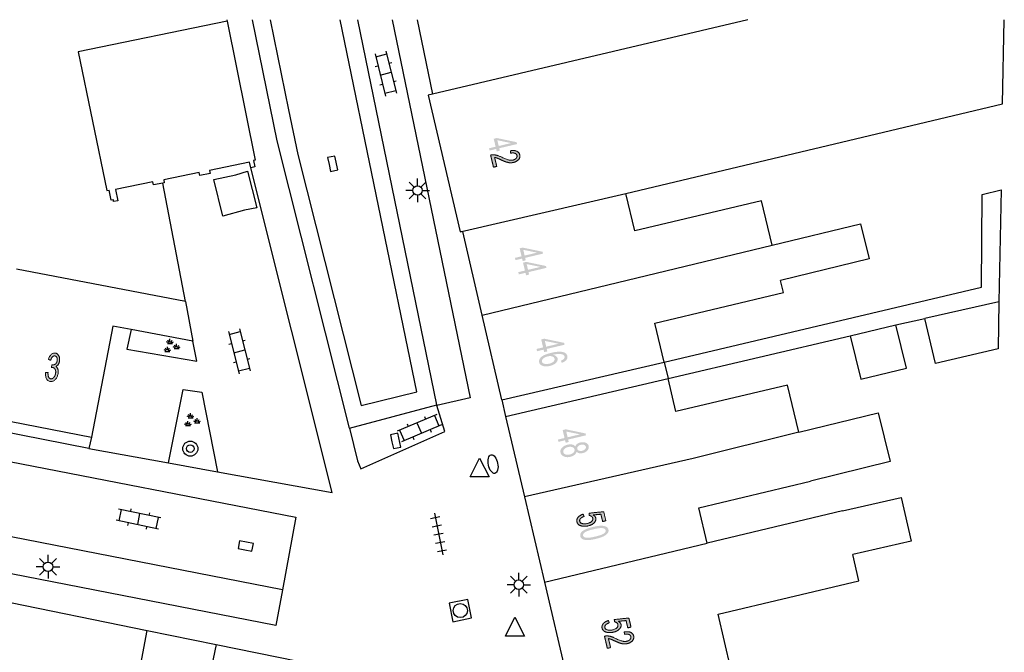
# Model space of a CAD drawing. Header units: metres. Extents: x 134521 to 134907, y 396000 to 396359.
# Tile 134 of 135: x 134812 to 134864, y 396326 to 396359. Entities that reach past the tile are written whole.
import ezdxf

# ---------------------------------------------------------------- set-up
doc = ezdxf.new("R2010")
doc.units = ezdxf.units.M
doc.header["$MEASUREMENT"] = 0

msp = doc.modelspace()

# ---------------------------------------------------------------- hatches: boundary and pattern name
at = {"linetype": 'Continuous', "lineweight": 0}
h = msp.add_hatch(color=251, dxfattribs=at)
h.paths.add_polyline_path([(134837.392, 396352.365), (134837.361, 396352.496), (134837.012, 396352.413), (134836.984, 396352.533), (134837.333, 396352.615), (134837.233, 396353.037), (134837.398, 396353.076), (134838.448, 396352.856), (134838.472, 396352.758), (134837.526, 396352.535), (134837.557, 396352.404)])
h.paths.add_polyline_path([(134837.498, 396352.654), (134837.426, 396352.959), (134838.157, 396352.81)], flags=16)
at = {"linetype": 'Continuous', "lineweight": 0, "extrusion": (0, 0, -1)}
h = msp.add_hatch(color=251, dxfattribs=at)
edge = h.paths.add_edge_path()
edge.add_line((-134837.393, 396351.573), (-134837.22, 396351.532))
edge.add_line((-134837.22, 396351.532), (-134837.068, 396352.175))
edge.add_spline(control_points=[(-134837.068, 396352.175), (-134837.133, 396352.192), (-134837.196, 396352.191), (-134837.301, 396352.189), (-134837.409, 396352.158), (-134837.517, 396352.126), (-134837.667, 396352.054), (-134837.899, 396351.942), (-134838.026, 396351.913), (-134838.154, 396351.884), (-134838.255, 396351.908), (-134838.362, 396351.934), (-134838.423, 396352.002), (-134838.484, 396352.07), (-134838.465, 396352.151), (-134838.444, 396352.237), (-134838.355, 396352.271), (-134838.265, 396352.304), (-134838.127, 396352.272)], knot_values=[0, 0, 0, 0.111111, 0.111111, 0.222222, 0.222222, 0.333333, 0.333333, 0.444444, 0.444444, 0.555556, 0.555556, 0.666667, 0.666667, 0.777778, 0.777778, 0.888889, 0.888889, 1, 1, 1], degree=2, periodic=0)
edge.add_line((-134838.127, 396352.272), (-134838.117, 396352.4))
edge.add_spline(control_points=[(-134838.117, 396352.4), (-134838.326, 396352.436), (-134838.453, 396352.379), (-134838.581, 396352.322), (-134838.613, 396352.183), (-134838.647, 396352.043), (-134838.549, 396351.934), (-134838.452, 396351.825), (-134838.28, 396351.784), (-134838.193, 396351.764), (-134838.102, 396351.767), (-134838.012, 396351.771), (-134837.905, 396351.805), (-134837.799, 396351.838), (-134837.605, 396351.928), (-134837.444, 396352.003), (-134837.389, 396352.022), (-134837.333, 396352.041), (-134837.28, 396352.05)], knot_values=[0, 0, 0, 0.111111, 0.111111, 0.222222, 0.222222, 0.333333, 0.333333, 0.444444, 0.444444, 0.555556, 0.555556, 0.666667, 0.666667, 0.777778, 0.777778, 0.888889, 0.888889, 1, 1, 1], degree=2, periodic=0)
edge.add_line((-134837.28, 396352.05), (-134837.393, 396351.573))
at = {"linetype": 'Continuous', "lineweight": 0}
h = msp.add_hatch(color=251, dxfattribs=at)
h.paths.add_polyline_path([(134838.767, 396346.559), (134838.736, 396346.69), (134838.387, 396346.607), (134838.359, 396346.727), (134838.708, 396346.81), (134838.608, 396347.232), (134838.772, 396347.271), (134839.823, 396347.052), (134839.846, 396346.954), (134838.901, 396346.729), (134838.932, 396346.598)])
h.paths.add_polyline_path([(134838.873, 396346.849), (134838.8, 396347.153), (134839.532, 396347.005)], flags=16)
h = msp.add_hatch(color=251, dxfattribs=at)
h.paths.add_polyline_path([(134838.947, 396345.803), (134838.916, 396345.935), (134838.566, 396345.852), (134838.538, 396345.971), (134838.887, 396346.054), (134838.787, 396346.476), (134838.952, 396346.515), (134840.003, 396346.296), (134840.026, 396346.198), (134839.08, 396345.974), (134839.111, 396345.842)])
h.paths.add_polyline_path([(134839.052, 396346.093), (134838.98, 396346.398), (134839.711, 396346.249)], flags=16)
h = msp.add_hatch(color=251, dxfattribs=at)
h.paths.add_polyline_path([(134839.909, 396341.733), (134839.878, 396341.864), (134839.529, 396341.782), (134839.5, 396341.901), (134839.85, 396341.983), (134839.75, 396342.406), (134839.915, 396342.444), (134840.965, 396342.224), (134840.989, 396342.126), (134840.043, 396341.903), (134840.074, 396341.772)])
h.paths.add_polyline_path([(134840.015, 396342.022), (134839.943, 396342.327), (134840.674, 396342.178)], flags=16)
at = {"linetype": 'Continuous', "lineweight": 0, "extrusion": (0, 0, -1)}
h = msp.add_hatch(color=251, dxfattribs=at)
edge = h.paths.add_edge_path()
edge.add_line((-134840.837, 396341.167), (-134840.794, 396341.282))
edge.add_spline(control_points=[(-134840.794, 396341.282), (-134840.897, 396341.323), (-134840.938, 396341.364), (-134841.004, 396341.431), (-134840.987, 396341.502), (-134840.973, 396341.559), (-134840.915, 396341.592), (-134840.84, 396341.633), (-134840.714, 396341.638), (-134840.588, 396341.642), (-134840.368, 396341.592), (-134840.477, 396341.572), (-134840.539, 396341.521), (-134840.602, 396341.47), (-134840.618, 396341.401), (-134840.646, 396341.282), (-134840.534, 396341.166), (-134840.422, 396341.051), (-134840.213, 396341.002), (-134840.076, 396340.969), (-134839.949, 396340.981), (-134839.821, 396340.993), (-134839.742, 396341.047), (-134839.663, 396341.101), (-134839.643, 396341.189), (-134839.607, 396341.339), (-134839.75, 396341.472), (-134839.892, 396341.605), (-134840.27, 396341.694), (-134840.693, 396341.794), (-134840.91, 396341.735), (-134841.099, 396341.684), (-134841.135, 396341.529), (-134841.162, 396341.415), (-134841.083, 396341.318), (-134841.004, 396341.222), (-134840.837, 396341.167)], knot_values=[0, 0, 0, 0.055556, 0.055556, 0.111111, 0.111111, 0.166667, 0.166667, 0.222222, 0.222222, 0.277778, 0.277778, 0.333333, 0.333333, 0.388889, 0.388889, 0.444444, 0.444444, 0.5, 0.5, 0.555556, 0.555556, 0.611111, 0.611111, 0.666667, 0.666667, 0.722222, 0.722222, 0.777778, 0.777778, 0.833333, 0.833333, 0.888889, 0.888889, 0.944444, 0.944444, 1, 1, 1], degree=2, periodic=0)
edge = h.paths.add_edge_path(flags=16)
edge.add_spline(control_points=[(-134840.093, 396341.508), (-134840, 396341.486), (-134839.922, 396341.439), (-134839.843, 396341.393), (-134839.81, 396341.336), (-134839.777, 396341.278), (-134839.789, 396341.226), (-134839.807, 396341.15), (-134839.911, 396341.118), (-134840.016, 396341.085), (-134840.173, 396341.122), (-134840.325, 396341.158), (-134840.399, 396341.232), (-134840.474, 396341.306), (-134840.454, 396341.388), (-134840.435, 396341.469), (-134840.335, 396341.505), (-134840.234, 396341.541), (-134840.093, 396341.508)], knot_values=[0, 0, 0, 0.111111, 0.111111, 0.222222, 0.222222, 0.333333, 0.333333, 0.444444, 0.444444, 0.555556, 0.555556, 0.666667, 0.666667, 0.777778, 0.777778, 0.888889, 0.888889, 1, 1, 1], degree=2, periodic=0)
h = msp.add_hatch(color=251, dxfattribs=at)
edge = h.paths.add_edge_path()
edge.add_line((-134813.484, 396340.651), (-134813.609, 396340.651))
edge.add_spline(control_points=[(-134813.609, 396340.651), (-134813.6, 396340.494), (-134813.637, 396340.416), (-134813.673, 396340.339), (-134813.745, 396340.325), (-134813.831, 396340.308), (-134813.906, 396340.385), (-134813.982, 396340.462), (-134814.007, 396340.593), (-134814.031, 396340.718), (-134813.992, 396340.809), (-134813.954, 396340.9), (-134813.87, 396340.916), (-134813.836, 396340.923), (-134813.781, 396340.913)], knot_values=[0, 0, 0, 0.142857, 0.142857, 0.285714, 0.285714, 0.428571, 0.428571, 0.571429, 0.571429, 0.714286, 0.714286, 0.857143, 0.857143, 1, 1, 1], degree=2, periodic=0)
edge.add_line((-134813.781, 396340.913), (-134813.825, 396341.068))
edge.add_spline(control_points=[(-134813.825, 396341.068), (-134813.837, 396341.064), (-134813.844, 396341.063), (-134813.921, 396341.048), (-134813.994, 396341.096), (-134814.068, 396341.144), (-134814.092, 396341.27), (-134814.111, 396341.369), (-134814.079, 396341.443), (-134814.047, 396341.517), (-134813.976, 396341.531), (-134813.905, 396341.544), (-134813.846, 396341.487), (-134813.786, 396341.43), (-134813.747, 396341.299)], knot_values=[0, 0, 0, 0.142857, 0.142857, 0.285714, 0.285714, 0.428571, 0.428571, 0.571429, 0.571429, 0.714286, 0.714286, 0.857143, 0.857143, 1, 1, 1], degree=2, periodic=0)
edge.add_line((-134813.747, 396341.299), (-134813.633, 396341.355))
edge.add_spline(control_points=[(-134813.633, 396341.355), (-134813.69, 396341.532), (-134813.788, 396341.617), (-134813.885, 396341.702), (-134814.002, 396341.679), (-134814.082, 396341.664), (-134814.14, 396341.599), (-134814.198, 396341.534), (-134814.216, 396341.438), (-134814.235, 396341.342), (-134814.215, 396341.242), (-134814.197, 396341.146), (-134814.148, 396341.075), (-134814.098, 396341.003), (-134814.022, 396340.97), (-134814.104, 396340.923), (-134814.133, 396340.819), (-134814.163, 396340.715), (-134814.136, 396340.572), (-134814.098, 396340.38), (-134813.979, 396340.264), (-134813.859, 396340.148), (-134813.716, 396340.176), (-134813.586, 396340.201), (-134813.523, 396340.333), (-134813.46, 396340.465), (-134813.484, 396340.651)], knot_values=[0, 0, 0, 0.076923, 0.076923, 0.153846, 0.153846, 0.230769, 0.230769, 0.307692, 0.307692, 0.384615, 0.384615, 0.461538, 0.461538, 0.538462, 0.538462, 0.615385, 0.615385, 0.692308, 0.692308, 0.769231, 0.769231, 0.846154, 0.846154, 0.923077, 0.923077, 1, 1, 1], degree=2, periodic=0)
at = {"linetype": 'Continuous', "lineweight": 0}
h = msp.add_hatch(color=251, dxfattribs=at)
h.paths.add_polyline_path([(134841.046, 396336.932), (134841.015, 396337.064), (134840.665, 396336.981), (134840.637, 396337.101), (134840.987, 396337.183), (134840.887, 396337.605), (134841.052, 396337.644), (134842.102, 396337.424), (134842.125, 396337.326), (134841.18, 396337.103), (134841.211, 396336.971)])
h.paths.add_polyline_path([(134841.151, 396337.222), (134841.079, 396337.527), (134841.81, 396337.378)], flags=16)
at = {"linetype": 'Continuous', "lineweight": 0, "extrusion": (0, 0, -1)}
h = msp.add_hatch(color=251, dxfattribs=at)
edge = h.paths.add_edge_path()
edge.add_spline(control_points=[(-134841.561, 396336.73), (-134841.584, 396336.814), (-134841.651, 396336.868), (-134841.719, 396336.922), (-134841.824, 396336.947), (-134841.983, 396336.985), (-134842.109, 396336.934), (-134842.236, 396336.883), (-134842.266, 396336.757), (-134842.296, 396336.629), (-134842.203, 396336.526), (-134842.111, 396336.422), (-134841.952, 396336.384), (-134841.85, 396336.36), (-134841.767, 396336.378), (-134841.683, 396336.396), (-134841.625, 396336.459), (-134841.603, 396336.359), (-134841.516, 396336.289), (-134841.43, 396336.219), (-134841.294, 396336.187), (-134841.107, 396336.143), (-134840.959, 396336.201), (-134840.81, 396336.259), (-134840.776, 396336.403), (-134840.742, 396336.547), (-134840.849, 396336.665), (-134840.957, 396336.784), (-134841.148, 396336.829), (-134841.29, 396336.863), (-134841.398, 396336.837), (-134841.505, 396336.811), (-134841.561, 396336.73)], knot_values=[0, 0, 0, 0.0625, 0.0625, 0.125, 0.125, 0.1875, 0.1875, 0.25, 0.25, 0.3125, 0.3125, 0.375, 0.375, 0.4375, 0.4375, 0.5, 0.5, 0.5625, 0.5625, 0.625, 0.625, 0.6875, 0.6875, 0.75, 0.75, 0.8125, 0.8125, 0.875, 0.875, 0.9375, 0.9375, 1, 1, 1], degree=2, periodic=0)
edge = h.paths.add_edge_path(flags=16)
edge.add_spline(control_points=[(-134841.175, 396336.705), (-134841.099, 396336.687), (-134841.033, 396336.646), (-134840.967, 396336.606), (-134840.938, 396336.548), (-134840.91, 396336.491), (-134840.923, 396336.437), (-134840.944, 396336.351), (-134841.039, 396336.315), (-134841.135, 396336.279), (-134841.263, 396336.309), (-134841.392, 396336.34), (-134841.464, 396336.417), (-134841.535, 396336.494), (-134841.514, 396336.58), (-134841.494, 396336.665), (-134841.398, 396336.7), (-134841.301, 396336.735), (-134841.175, 396336.705)], knot_values=[0, 0, 0, 0.111111, 0.111111, 0.222222, 0.222222, 0.333333, 0.333333, 0.444444, 0.444444, 0.555556, 0.555556, 0.666667, 0.666667, 0.777778, 0.777778, 0.888889, 0.888889, 1, 1, 1], degree=2, periodic=0)
edge = h.paths.add_edge_path(flags=16)
edge.add_spline(control_points=[(-134841.859, 396336.825), (-134841.756, 396336.801), (-134841.701, 396336.741), (-134841.645, 396336.682), (-134841.662, 396336.611), (-134841.678, 396336.542), (-134841.754, 396336.514), (-134841.829, 396336.485), (-134841.924, 396336.508), (-134842.022, 396336.531), (-134842.079, 396336.592), (-134842.135, 396336.653), (-134842.119, 396336.72), (-134842.103, 396336.789), (-134842.027, 396336.818), (-134841.951, 396336.847), (-134841.859, 396336.825)], knot_values=[0, 0, 0, 0.125, 0.125, 0.25, 0.25, 0.375, 0.375, 0.5, 0.5, 0.625, 0.625, 0.75, 0.75, 0.875, 0.875, 1, 1, 1], degree=2, periodic=0)
h = msp.add_hatch(color=251, dxfattribs=at)
edge = h.paths.add_edge_path()
edge.add_line((-134841.977, 396333.148), (-134842.022, 396333.027))
edge.add_spline(control_points=[(-134842.022, 396333.027), (-134841.888, 396332.98), (-134841.831, 396332.913), (-134841.774, 396332.846), (-134841.791, 396332.774), (-134841.811, 396332.687), (-134841.923, 396332.651), (-134842.035, 396332.614), (-134842.197, 396332.653), (-134842.35, 396332.689), (-134842.426, 396332.767), (-134842.501, 396332.845), (-134842.479, 396332.939), (-134842.465, 396332.997), (-134842.415, 396333.034), (-134842.364, 396333.071), (-134842.295, 396333.082)], knot_values=[0, 0, 0, 0.125, 0.125, 0.25, 0.25, 0.375, 0.375, 0.5, 0.5, 0.625, 0.625, 0.75, 0.75, 0.875, 0.875, 1, 1, 1], degree=2, periodic=0)
edge.add_line((-134842.295, 396333.082), (-134842.291, 396333.2))
edge.add_line((-134842.291, 396333.2), (-134843.063, 396333.282))
edge.add_line((-134843.063, 396333.282), (-134843.177, 396332.799))
edge.add_line((-134843.177, 396332.799), (-134843.006, 396332.758))
edge.add_line((-134843.006, 396332.758), (-134842.914, 396333.146))
edge.add_line((-134842.914, 396333.146), (-134842.51, 396333.106))
edge.add_spline(control_points=[(-134842.51, 396333.106), (-134842.622, 396333.04), (-134842.645, 396332.944), (-134842.675, 396332.817), (-134842.563, 396332.698), (-134842.451, 396332.579), (-134842.243, 396332.53), (-134842.044, 396332.483), (-134841.882, 396332.526), (-134841.682, 396332.577), (-134841.644, 396332.739), (-134841.613, 396332.872), (-134841.704, 396332.982), (-134841.796, 396333.093), (-134841.977, 396333.148)], knot_values=[0, 0, 0, 0.142857, 0.142857, 0.285714, 0.285714, 0.428571, 0.428571, 0.571429, 0.571429, 0.714286, 0.714286, 0.857143, 0.857143, 1, 1, 1], degree=2, periodic=0)
h = msp.add_hatch(color=251, dxfattribs=at)
edge = h.paths.add_edge_path()
edge.add_spline(control_points=[(-134842.493, 396332.472), (-134842.752, 396332.533), (-134842.918, 396332.535), (-134843.085, 396332.537), (-134843.186, 396332.487), (-134843.288, 396332.437), (-134843.313, 396332.331), (-134843.332, 396332.253), (-134843.299, 396332.182), (-134843.265, 396332.112), (-134843.185, 396332.053), (-134843.105, 396331.993), (-134842.982, 396331.941), (-134842.86, 396331.889), (-134842.643, 396331.838), (-134842.386, 396331.777), (-134842.22, 396331.775), (-134842.053, 396331.773), (-134841.951, 396331.823), (-134841.849, 396331.872), (-134841.823, 396331.979), (-134841.79, 396332.12), (-134841.922, 396332.236), (-134842.082, 396332.375), (-134842.493, 396332.472)], knot_values=[0, 0, 0, 0.083333, 0.083333, 0.166667, 0.166667, 0.25, 0.25, 0.333333, 0.333333, 0.416667, 0.416667, 0.5, 0.5, 0.583333, 0.583333, 0.666667, 0.666667, 0.75, 0.75, 0.833333, 0.833333, 0.916667, 0.916667, 1, 1, 1], degree=2, periodic=0)
edge = h.paths.add_edge_path(flags=16)
edge.add_spline(control_points=[(-134842.522, 396332.349), (-134842.162, 396332.264), (-134842.056, 396332.18), (-134841.951, 396332.096), (-134841.97, 396332.014), (-134841.99, 396331.932), (-134842.122, 396331.904), (-134842.255, 396331.876), (-134842.614, 396331.961), (-134842.974, 396332.046), (-134843.079, 396332.13), (-134843.185, 396332.214), (-134843.165, 396332.297), (-134843.146, 396332.379), (-134843.029, 396332.404), (-134842.882, 396332.434), (-134842.522, 396332.349)], knot_values=[0, 0, 0, 0.125, 0.125, 0.25, 0.25, 0.375, 0.375, 0.5, 0.5, 0.625, 0.625, 0.75, 0.75, 0.875, 0.875, 1, 1, 1], degree=2, periodic=0)
h = msp.add_hatch(color=251, dxfattribs=at)
edge = h.paths.add_edge_path()
edge.add_line((-134843.312, 396327.514), (-134843.357, 396327.392))
edge.add_spline(control_points=[(-134843.357, 396327.392), (-134843.223, 396327.346), (-134843.166, 396327.279), (-134843.108, 396327.212), (-134843.125, 396327.14), (-134843.146, 396327.053), (-134843.258, 396327.017), (-134843.37, 396326.98), (-134843.531, 396327.018), (-134843.685, 396327.055), (-134843.76, 396327.133), (-134843.836, 396327.211), (-134843.814, 396327.304), (-134843.8, 396327.363), (-134843.749, 396327.4), (-134843.699, 396327.436), (-134843.629, 396327.448)], knot_values=[0, 0, 0, 0.125, 0.125, 0.25, 0.25, 0.375, 0.375, 0.5, 0.5, 0.625, 0.625, 0.75, 0.75, 0.875, 0.875, 1, 1, 1], degree=2, periodic=0)
edge.add_line((-134843.629, 396327.448), (-134843.625, 396327.565))
edge.add_line((-134843.625, 396327.565), (-134844.397, 396327.648))
edge.add_line((-134844.397, 396327.648), (-134844.512, 396327.165))
edge.add_line((-134844.512, 396327.165), (-134844.34, 396327.124))
edge.add_line((-134844.34, 396327.124), (-134844.249, 396327.512))
edge.add_line((-134844.249, 396327.512), (-134843.844, 396327.472))
edge.add_spline(control_points=[(-134843.844, 396327.472), (-134843.957, 396327.406), (-134843.979, 396327.31), (-134844.009, 396327.182), (-134843.898, 396327.064), (-134843.786, 396326.945), (-134843.577, 396326.895), (-134843.379, 396326.848), (-134843.216, 396326.891), (-134843.017, 396326.943), (-134842.979, 396327.105), (-134842.947, 396327.238), (-134843.039, 396327.348), (-134843.131, 396327.458), (-134843.312, 396327.514)], knot_values=[0, 0, 0, 0.142857, 0.142857, 0.285714, 0.285714, 0.428571, 0.428571, 0.571429, 0.571429, 0.714286, 0.714286, 0.857143, 0.857143, 1, 1, 1], degree=2, periodic=0)
h = msp.add_hatch(color=251, dxfattribs=at)
edge = h.paths.add_edge_path()
edge.add_line((-134843.429, 396326.081), (-134843.256, 396326.04))
edge.add_line((-134843.256, 396326.04), (-134843.104, 396326.683))
edge.add_spline(control_points=[(-134843.104, 396326.683), (-134843.169, 396326.7), (-134843.232, 396326.699), (-134843.337, 396326.697), (-134843.445, 396326.666), (-134843.553, 396326.634), (-134843.703, 396326.562), (-134843.935, 396326.45), (-134844.062, 396326.421), (-134844.19, 396326.392), (-134844.291, 396326.416), (-134844.398, 396326.442), (-134844.459, 396326.51), (-134844.52, 396326.578), (-134844.501, 396326.659), (-134844.48, 396326.745), (-134844.391, 396326.779), (-134844.301, 396326.812), (-134844.163, 396326.78)], knot_values=[0, 0, 0, 0.111111, 0.111111, 0.222222, 0.222222, 0.333333, 0.333333, 0.444444, 0.444444, 0.555556, 0.555556, 0.666667, 0.666667, 0.777778, 0.777778, 0.888889, 0.888889, 1, 1, 1], degree=2, periodic=0)
edge.add_line((-134844.163, 396326.78), (-134844.153, 396326.908))
edge.add_spline(control_points=[(-134844.153, 396326.908), (-134844.362, 396326.944), (-134844.489, 396326.887), (-134844.617, 396326.83), (-134844.649, 396326.691), (-134844.683, 396326.551), (-134844.585, 396326.442), (-134844.488, 396326.333), (-134844.316, 396326.292), (-134844.229, 396326.272), (-134844.138, 396326.275), (-134844.048, 396326.279), (-134843.941, 396326.313), (-134843.835, 396326.346), (-134843.641, 396326.436), (-134843.48, 396326.511), (-134843.425, 396326.53), (-134843.369, 396326.549), (-134843.316, 396326.558)], knot_values=[0, 0, 0, 0.111111, 0.111111, 0.222222, 0.222222, 0.333333, 0.333333, 0.444444, 0.444444, 0.555556, 0.555556, 0.666667, 0.666667, 0.777778, 0.777778, 0.888889, 0.888889, 1, 1, 1], degree=2, periodic=0)
edge.add_line((-134843.316, 396326.558), (-134843.429, 396326.081))

# ---------------------------------------------------------------- linework, layer by layer
at = {"color": 251}
for p, q in [((134823.1, 396359.26), (134815.204, 396357.636)), ((134823.082, 396359.346), (134823.1, 396359.26)), ((134823.1, 396359.26), (134824.59, 396351.9)), ((134825.755, 396352.924), (134824.446, 396359.346)), ((134825.376, 396359.346), (134826.351, 396354.567)), ((134833.155, 396339.625), (134829.092, 396359.346)), ((134834.216, 396338.943), (134830.029, 396359.346)), ((134831.849, 396359.346), (134835.989, 396339.313)), ((134833.176, 396359.346), (134833.988, 396355.396)), ((134850.708, 396359.346), (134833.988, 396355.396)), ((134864.208, 396354.883), (134864.297, 396359.346)), ((134815.204, 396357.636), (134816.734, 396350.294)), ((134830.941, 396357.531), (134831.502, 396355.301)), ((134830.977, 396357.386), (134831.559, 396357.532)), ((134831.522, 396357.677), (134832.083, 396355.447)), ((134830.954, 396356.864), (134831.099, 396356.901)), ((134831.681, 396357.047), (134831.826, 396357.084)), ((134831.221, 396356.416), (134831.803, 396356.562)), ((134831.198, 396355.894), (134831.343, 396355.931)), ((134831.925, 396356.077), (134832.07, 396356.114)), ((134831.465, 396355.446), (134832.047, 396355.592)), ((134833.988, 396355.396), (134833.75, 396355.34)), ((134833.75, 396355.34), (134835.461, 396348.112)), ((134844.237, 396350.135), (134864.208, 396354.883)), ((134826.351, 396354.567), (134826.851, 396352.211)), ((134829.583, 396337.71), (134825.755, 396352.924)), ((134826.851, 396352.211), (134830.212, 396338.898)), ((134824.288, 396351.794), (134822.176, 396351.361)), ((134824.352, 396351.501), (134824.288, 396351.794)), ((134824.59, 396351.9), (134824.505, 396351.883)), ((134824.505, 396351.883), (134824.579, 396351.55)), ((134821.614, 396351.251), (134819.739, 396350.866)), ((134821.648, 396351.085), (134821.614, 396351.251)), ((134822.198, 396351.2), (134821.648, 396351.085)), ((134822.176, 396351.361), (134822.198, 396351.2)), ((134822.403, 396350.881), (134823.565, 396351.121)), ((134823.565, 396351.121), (134824.177, 396351.323)), ((134824.177, 396351.323), (134824.673, 396349.375)), ((134824.579, 396351.55), (134824.352, 396351.501)), ((134828.67, 396334.29), (134824.352, 396351.501)), ((134819.164, 396350.758), (134817.182, 396350.343)), ((134819.198, 396350.591), (134819.164, 396350.758)), ((134819.693, 396350.692), (134819.198, 396350.591)), ((134819.767, 396350.707), (134819.693, 396350.692)), ((134820.9, 396344.41), (134819.693, 396350.692)), ((134819.739, 396350.866), (134819.767, 396350.707)), ((134822.882, 396348.93), (134822.403, 396350.881)), ((134833.022, 396350.477), (134832.757, 396350.742)), ((134833.199, 396350.55), (134833.199, 396350.925)), ((134833.376, 396350.477), (134833.641, 396350.742)), ((134816.734, 396350.294), (134816.846, 396350.317)), ((134816.957, 396349.783), (134816.846, 396350.317)), ((134817.182, 396350.343), (134817.306, 396349.757)), ((134832.949, 396350.3), (134832.574, 396350.3)), ((134833.022, 396350.123), (134832.757, 396349.858)), ((134833.641, 396349.858), (134833.376, 396350.123)), ((134833.449, 396350.3), (134833.824, 396350.3)), ((134835.461, 396348.112), (134844.237, 396350.135)), ((134844.707, 396348.159), (134844.237, 396350.135)), ((134863.081, 396345.167), (134863.119, 396350.093)), ((134863.119, 396350.093), (134864.124, 396350.336)), ((134864.124, 396350.336), (134864.014, 396344.403)), ((134817.071, 396349.81), (134816.957, 396349.783)), ((134817.088, 396349.717), (134817.071, 396349.81)), ((134817.306, 396349.757), (134817.088, 396349.717)), ((134833.199, 396350.05), (134833.199, 396349.675)), ((134851.431, 396349.757), (134844.707, 396348.159)), ((134851.991, 396347.401), (134851.431, 396349.757)), ((134824.021, 396349.258), (134822.882, 396348.93)), ((134824.673, 396349.375), (134824.021, 396349.258)), ((134851.991, 396347.401), (134856.68, 396348.535)), ((134856.68, 396348.535), (134857.131, 396346.669)), ((134835.461, 396348.112), (134835.463, 396348.103)), ((134835.592, 396348.128), (134835.463, 396348.103)), ((134836.625, 396343.684), (134835.592, 396348.128)), ((134836.625, 396343.684), (134851.991, 396347.401)), ((134857.131, 396346.669), (134852.435, 396345.533)), ((134820.9, 396344.41), (134811.939, 396346.125)), ((134852.589, 396344.887), (134852.435, 396345.533)), ((134845.778, 396343.267), (134852.589, 396344.887)), ((134846.269, 396341.201), (134863.081, 396345.167)), ((134820.9, 396344.41), (134821.28, 396342.32)), ((134864.014, 396344.403), (134860.087, 396343.522)), ((134864.014, 396344.403), (134863.967, 396341.916)), ((134837.666, 396339.202), (134836.625, 396343.684)), ((134858.546, 396343.176), (134860.087, 396343.522)), ((134860.65, 396341.133), (134860.087, 396343.522)), ((134817.05, 396343.11), (134815.91, 396337.23)), ((134818.009, 396342.931), (134817.05, 396343.11)), ((134818.009, 396342.931), (134817.795, 396341.897)), ((134821.28, 396342.32), (134818.009, 396342.931)), ((134823.182, 396342.82), (134823.743, 396340.59)), ((134823.218, 396342.675), (134823.8, 396342.821)), ((134823.763, 396342.966), (134824.324, 396340.736)), ((134846.269, 396341.201), (134845.778, 396343.267)), ((134856.124, 396342.605), (134858.546, 396343.176)), ((134859.105, 396340.882), (134858.546, 396343.176)), ((134820.01, 396342.226), (134819.892, 396342.277)), ((134820.029, 396342.248), (134819.964, 396342.359)), ((134820.073, 396342.251), (134820.073, 396342.43)), ((134820.116, 396342.248), (134820.181, 396342.359)), ((134820.135, 396342.226), (134820.253, 396342.277)), ((134821.49, 396341.253), (134821.28, 396342.32)), ((134823.922, 396342.336), (134824.067, 396342.373)), ((134846.477, 396340.329), (134856.124, 396342.605)), ((134856.124, 396342.605), (134856.686, 396340.294)), ((134826.039, 396329.14), (134759.474, 396342.1)), ((134817.795, 396341.897), (134821.49, 396341.253)), ((134819.875, 396341.809), (134819.757, 396341.86)), ((134819.802, 396341.773), (134820.073, 396341.773)), ((134819.894, 396341.831), (134819.829, 396341.942)), ((134819.937, 396341.834), (134819.937, 396342.013)), ((134819.938, 396342.19), (134820.208, 396342.19)), ((134819.981, 396341.831), (134820.046, 396341.942)), ((134820, 396341.809), (134820.118, 396341.86)), ((134820.363, 396341.963), (134820.245, 396342.014)), ((134820.29, 396341.927), (134820.561, 396341.927)), ((134820.382, 396341.985), (134820.317, 396342.096)), ((134820.425, 396341.988), (134820.425, 396342.167)), ((134820.469, 396341.985), (134820.534, 396342.096)), ((134820.488, 396341.963), (134820.606, 396342.014)), ((134823.195, 396342.153), (134823.34, 396342.19)), ((134823.462, 396341.705), (134824.044, 396341.851)), ((134863.967, 396341.916), (134860.65, 396341.133)), ((134823.439, 396341.183), (134823.584, 396341.22)), ((134824.166, 396341.366), (134824.311, 396341.403)), ((134837.666, 396339.202), (134846.269, 396341.201)), ((134846.269, 396341.201), (134846.477, 396340.329)), ((134823.706, 396340.735), (134824.288, 396340.881)), ((134856.686, 396340.294), (134859.105, 396340.882)), ((134825.691, 396327.252), (134759.103, 396340.23)), ((134837.862, 396338.327), (134846.477, 396340.329)), ((134846.892, 396338.581), (134846.477, 396340.329)), ((134820, 396335.863), (134820.765, 396339.754)), ((134820.765, 396339.754), (134821.757, 396339.621)), ((134821.757, 396339.621), (134822.59, 396335.393)), ((134830.212, 396338.898), (134833.155, 396339.625)), ((134852.809, 396339.988), (134846.892, 396338.581)), ((134853.403, 396337.489), (134852.809, 396339.988)), ((134835.989, 396339.313), (134834.225, 396338.901)), ((134837.666, 396339.202), (134837.862, 396338.327)), ((134815.77, 396336.63), (134804.83, 396338.77)), ((134829.583, 396337.71), (134834.216, 396338.943)), ((134834.216, 396338.943), (134834.225, 396338.901)), ((134834.645, 396337.529), (134834.225, 396338.901)), ((134810.425, 396338.293), (134815.91, 396337.23)), ((134821.101, 396338.291), (134820.983, 396338.342)), ((134821.028, 396337.899), (134821.028, 396338.078)), ((134821.029, 396338.255), (134821.299, 396338.255)), ((134821.12, 396338.313), (134821.055, 396338.424)), ((134821.164, 396338.316), (134821.164, 396338.495)), ((134821.207, 396338.313), (134821.272, 396338.424)), ((134821.226, 396338.291), (134821.344, 396338.342)), ((134821.454, 396338.028), (134821.336, 396338.079)), ((134821.473, 396338.05), (134821.408, 396338.161)), ((134821.516, 396338.053), (134821.516, 396338.232)), ((134821.56, 396338.05), (134821.625, 396338.161)), ((134821.579, 396338.028), (134821.697, 396338.079)), ((134834.225, 396338.436), (134832.107, 396337.539)), ((134833.568, 396338.32), (134833.626, 396338.182)), ((134834.087, 396338.377), (134834.321, 396337.825)), ((134837.862, 396338.327), (134838.86, 396334.072)), ((134853.403, 396337.489), (134857.603, 396338.524)), ((134857.603, 396338.524), (134858.242, 396335.931)), ((134801.357, 396337.916), (134826.75, 396332.99)), ((134820.966, 396337.874), (134820.848, 396337.925)), ((134820.893, 396337.838), (134821.164, 396337.838)), ((134820.985, 396337.896), (134820.92, 396338.007)), ((134821.072, 396337.896), (134821.137, 396338.007)), ((134821.091, 396337.874), (134821.209, 396337.925)), ((134821.381, 396337.992), (134821.652, 396337.992)), ((134829.583, 396337.71), (134830.005, 396335.983)), ((134832.245, 396337.597), (134832.479, 396337.045)), ((134834.459, 396337.883), (134832.341, 396336.986)), ((134832.647, 396337.93), (134832.706, 396337.792)), ((134833.166, 396337.987), (134833.4, 396337.435)), ((134833.86, 396337.63), (134833.919, 396337.492)), ((134815.91, 396337.23), (134815.77, 396336.63)), ((134830.19, 396335.553), (134834.645, 396337.529)), ((134832.94, 396337.24), (134832.998, 396337.102)), ((134853.403, 396337.489), (134847.808, 396336.096)), ((134815.77, 396336.63), (134820, 396335.863)), ((134830.005, 396335.983), (134830.19, 396335.553)), ((134835.985, 396335.121), (134836.485, 396336.121)), ((134836.485, 396336.121), (134836.985, 396335.121)), ((134847.808, 396336.096), (134838.86, 396334.072)), ((134820, 396335.863), (134822.59, 396335.393)), ((134858.242, 396335.931), (134854.021, 396334.891)), ((134822.59, 396335.393), (134828.67, 396334.29)), ((134836.985, 396335.121), (134835.985, 396335.121)), ((134848.11, 396333.486), (134854.021, 396334.891)), ((134838.86, 396334.072), (134839.921, 396329.553)), ((134855.712, 396333.319), (134858.824, 396334.033)), ((134858.824, 396334.033), (134859.356, 396331.713)), ((134819.592, 396332.948), (134817.34, 396333.417)), ((134817.487, 396333.387), (134817.365, 396332.799)), ((134818.007, 396333.432), (134817.977, 396333.285)), ((134848.554, 396331.618), (134848.11, 396333.486)), ((134818.466, 396333.183), (134818.344, 396332.595)), ((134818.986, 396333.228), (134818.956, 396333.081)), ((134819.445, 396332.979), (134819.323, 396332.391)), ((134826.75, 396332.99), (134826.039, 396329.14)), ((134833.886, 396332.927), (134834.376, 396333.027)), ((134834.086, 396333.197), (134834.536, 396330.993)), ((134855.712, 396333.319), (134848.554, 396331.618)), ((134819.47, 396332.361), (134817.218, 396332.83)), ((134817.854, 396332.697), (134817.824, 396332.55)), ((134818.833, 396332.493), (134818.803, 396332.346)), ((134833.976, 396332.486), (134834.466, 396332.586)), ((134834.066, 396332.045), (134834.556, 396332.145)), ((134834.156, 396331.604), (134834.646, 396331.704)), ((134839.921, 396329.553), (134848.554, 396331.618)), ((134859.356, 396331.713), (134856.262, 396331.004)), ((134813.431, 396330.538), (134813.166, 396330.803)), ((134813.608, 396330.611), (134813.608, 396330.986)), ((134813.785, 396330.538), (134814.05, 396330.803)), ((134834.246, 396331.163), (134834.736, 396331.263)), ((134856.592, 396329.618), (134856.262, 396331.004)), ((134813.358, 396330.361), (134812.983, 396330.361)), ((134813.858, 396330.361), (134814.233, 396330.361)), ((134813.431, 396330.184), (134813.166, 396329.919)), ((134813.608, 396330.111), (134813.608, 396329.736)), ((134814.05, 396329.919), (134813.785, 396330.184)), ((134838.387, 396329.59), (134838.122, 396329.855)), ((134838.564, 396329.663), (134838.564, 396330.038)), ((134838.741, 396329.59), (134839.006, 396329.855)), ((134838.314, 396329.413), (134837.939, 396329.413)), ((134838.387, 396329.236), (134838.122, 396328.971)), ((134839.006, 396328.971), (134838.741, 396329.236)), ((134838.814, 396329.413), (134839.189, 396329.413)), ((134839.921, 396329.553), (134841.472, 396322.943)), ((134849.123, 396327.843), (134856.592, 396329.618)), ((134808.63, 396329.068), (134818.871, 396326.988)), ((134826.039, 396329.14), (134825.691, 396327.252)), ((134838.564, 396329.163), (134838.564, 396328.788)), ((134837.857, 396326.686), (134838.357, 396327.686)), ((134838.357, 396327.686), (134838.857, 396326.686)), ((134849.809, 396324.959), (134849.123, 396327.843)), ((134817.249, 396318.656), (134818.871, 396326.988)), ((134818.871, 396326.988), (134822.514, 396326.248)), ((134838.857, 396326.686), (134837.857, 396326.686)), ((134822.514, 396326.248), (134820.889, 396318.241)), ((134822.514, 396326.248), (134826.873, 396325.362))]:
    msp.add_line(p, q, dxfattribs=at)
at = {"color": 251, "flags": 128}
for points in [[(134828.503, 396351.67), (134828.578, 396351.303), (134828.97, 396351.383), (134828.82, 396352.117), (134828.428, 396352.037), (134828.503, 396351.67)], [(134831.838, 396336.986), (134831.913, 396336.619), (134832.305, 396336.699), (134832.155, 396337.433), (134831.763, 396337.353), (134831.838, 396336.986)], [(134824.048, 396331.265), (134824.416, 396331.194), (134824.492, 396331.586), (134823.756, 396331.729), (134823.68, 396331.336), (134824.048, 396331.265)]]:
    msp.add_lwpolyline(points, dxfattribs=at)
msp.add_lwpolyline([(134834.873, 396328.43), (134835.073, 396327.45), (134836.053, 396327.65), (134835.853, 396328.63)], close=True, dxfattribs=at)
at = {"color": 251}
for centre, radius in [((134833.199, 396350.3), 0.25), ((134821.15, 396336.621), 0.4), ((134821.15, 396336.621), 0.2), ((134813.608, 396330.361), 0.25), ((134838.564, 396329.413), 0.25), ((134835.463, 396328.04), 0.375)]:
    msp.add_circle(centre, radius, dxfattribs=at)
msp.add_ellipse((134837.199, 396335.8), major_axis=(-0.099, 0.49), ratio=0.493984, dxfattribs=at)
at = {"color": 251, "linetype": 'Continuous', "lineweight": 0}
for points, knots in [([(134837.393, 396351.573), (134837.306, 396351.553), (134837.22, 396351.532), (134837.144, 396351.854), (134837.068, 396352.175), (134837.133, 396352.192), (134837.196, 396352.191), (134837.301, 396352.189), (134837.409, 396352.158), (134837.517, 396352.126), (134837.667, 396352.054), (134837.899, 396351.942), (134838.026, 396351.913), (134838.154, 396351.884), (134838.255, 396351.908), (134838.362, 396351.934), (134838.423, 396352.002), (134838.484, 396352.07), (134838.465, 396352.151), (134838.444, 396352.237), (134838.355, 396352.271), (134838.265, 396352.304), (134838.127, 396352.272), (134838.122, 396352.336), (134838.117, 396352.4), (134838.326, 396352.436), (134838.453, 396352.379), (134838.581, 396352.322), (134838.613, 396352.183), (134838.647, 396352.043), (134838.549, 396351.934), (134838.452, 396351.825), (134838.28, 396351.784), (134838.193, 396351.764), (134838.102, 396351.767), (134838.012, 396351.771), (134837.905, 396351.805), (134837.799, 396351.838), (134837.605, 396351.928), (134837.444, 396352.003), (134837.389, 396352.022), (134837.333, 396352.041), (134837.28, 396352.05), (134837.336, 396351.811), (134837.393, 396351.573)], [0, 0, 0, 0.1, 0.1, 0.2, 0.2, 0.222222, 0.222222, 0.244444, 0.244444, 0.266667, 0.266667, 0.288889, 0.288889, 0.311111, 0.311111, 0.333333, 0.333333, 0.355556, 0.355556, 0.377778, 0.377778, 0.4, 0.4, 0.6, 0.6, 0.622222, 0.622222, 0.644444, 0.644444, 0.666667, 0.666667, 0.688889, 0.688889, 0.711111, 0.711111, 0.733333, 0.733333, 0.755556, 0.755556, 0.777778, 0.777778, 0.8, 0.8, 1, 1, 1]), ([(134813.484, 396340.651), (134813.547, 396340.651), (134813.609, 396340.651), (134813.6, 396340.494), (134813.637, 396340.416), (134813.673, 396340.339), (134813.745, 396340.325), (134813.831, 396340.308), (134813.906, 396340.385), (134813.982, 396340.462), (134814.007, 396340.593), (134814.031, 396340.718), (134813.992, 396340.809), (134813.954, 396340.9), (134813.87, 396340.916), (134813.836, 396340.923), (134813.781, 396340.913), (134813.803, 396340.991), (134813.825, 396341.068), (134813.837, 396341.064), (134813.844, 396341.063), (134813.921, 396341.048), (134813.994, 396341.096), (134814.068, 396341.144), (134814.092, 396341.27), (134814.111, 396341.369), (134814.079, 396341.443), (134814.047, 396341.517), (134813.976, 396341.531), (134813.905, 396341.544), (134813.846, 396341.487), (134813.786, 396341.43), (134813.747, 396341.299), (134813.69, 396341.327), (134813.633, 396341.355), (134813.69, 396341.532), (134813.788, 396341.617), (134813.885, 396341.702), (134814.002, 396341.679), (134814.082, 396341.664), (134814.14, 396341.599), (134814.198, 396341.534), (134814.216, 396341.438), (134814.235, 396341.342), (134814.215, 396341.242), (134814.197, 396341.146), (134814.148, 396341.075), (134814.098, 396341.003), (134814.022, 396340.97), (134814.104, 396340.923), (134814.133, 396340.819), (134814.163, 396340.715), (134814.136, 396340.572), (134814.098, 396340.38), (134813.979, 396340.264), (134813.859, 396340.148), (134813.716, 396340.176), (134813.586, 396340.201), (134813.523, 396340.333), (134813.46, 396340.465), (134813.484, 396340.651)], [0, 0, 0, 0.166667, 0.166667, 0.190476, 0.190476, 0.214286, 0.214286, 0.238095, 0.238095, 0.261905, 0.261905, 0.285714, 0.285714, 0.309524, 0.309524, 0.333333, 0.333333, 0.5, 0.5, 0.52381, 0.52381, 0.547619, 0.547619, 0.571429, 0.571429, 0.595238, 0.595238, 0.619048, 0.619048, 0.642857, 0.642857, 0.666667, 0.666667, 0.833333, 0.833333, 0.846154, 0.846154, 0.858974, 0.858974, 0.871795, 0.871795, 0.884615, 0.884615, 0.897436, 0.897436, 0.910256, 0.910256, 0.923077, 0.923077, 0.935897, 0.935897, 0.948718, 0.948718, 0.961538, 0.961538, 0.974359, 0.974359, 0.987179, 0.987179, 1, 1, 1]), ([(134841.977, 396333.148), (134842, 396333.087), (134842.022, 396333.027), (134841.888, 396332.98), (134841.831, 396332.913), (134841.774, 396332.846), (134841.791, 396332.774), (134841.811, 396332.687), (134841.923, 396332.651), (134842.035, 396332.614), (134842.197, 396332.653), (134842.35, 396332.689), (134842.426, 396332.767), (134842.501, 396332.845), (134842.479, 396332.939), (134842.465, 396332.997), (134842.415, 396333.034), (134842.364, 396333.071), (134842.295, 396333.082), (134842.293, 396333.141), (134842.291, 396333.2), (134842.677, 396333.241), (134843.063, 396333.282), (134843.12, 396333.041), (134843.177, 396332.799), (134843.091, 396332.779), (134843.006, 396332.758), (134842.96, 396332.952), (134842.914, 396333.146), (134842.712, 396333.126), (134842.51, 396333.106), (134842.622, 396333.04), (134842.645, 396332.944), (134842.675, 396332.817), (134842.563, 396332.698), (134842.451, 396332.579), (134842.243, 396332.53), (134842.044, 396332.483), (134841.882, 396332.526), (134841.682, 396332.577), (134841.644, 396332.739), (134841.613, 396332.872), (134841.704, 396332.982), (134841.796, 396333.093), (134841.977, 396333.148)], [0, 0, 0, 0.25, 0.25, 0.28125, 0.28125, 0.3125, 0.3125, 0.34375, 0.34375, 0.375, 0.375, 0.40625, 0.40625, 0.4375, 0.4375, 0.46875, 0.46875, 0.5, 0.5, 0.541667, 0.541667, 0.583333, 0.583333, 0.625, 0.625, 0.666667, 0.666667, 0.708333, 0.708333, 0.75, 0.75, 0.785714, 0.785714, 0.821429, 0.821429, 0.857143, 0.857143, 0.892857, 0.892857, 0.928571, 0.928571, 0.964286, 0.964286, 1, 1, 1]), ([(134843.312, 396327.514), (134843.335, 396327.453), (134843.357, 396327.392), (134843.223, 396327.346), (134843.166, 396327.279), (134843.108, 396327.212), (134843.125, 396327.14), (134843.146, 396327.053), (134843.258, 396327.017), (134843.37, 396326.98), (134843.531, 396327.018), (134843.685, 396327.055), (134843.76, 396327.133), (134843.836, 396327.211), (134843.814, 396327.304), (134843.8, 396327.363), (134843.749, 396327.4), (134843.699, 396327.436), (134843.629, 396327.448), (134843.627, 396327.507), (134843.625, 396327.565), (134844.011, 396327.607), (134844.397, 396327.648), (134844.455, 396327.407), (134844.512, 396327.165), (134844.426, 396327.145), (134844.34, 396327.124), (134844.294, 396327.318), (134844.249, 396327.512), (134844.046, 396327.492), (134843.844, 396327.472), (134843.957, 396327.406), (134843.979, 396327.31), (134844.009, 396327.182), (134843.898, 396327.064), (134843.786, 396326.945), (134843.577, 396326.895), (134843.379, 396326.848), (134843.216, 396326.891), (134843.017, 396326.943), (134842.979, 396327.105), (134842.947, 396327.238), (134843.039, 396327.348), (134843.131, 396327.458), (134843.312, 396327.514)], [0, 0, 0, 0.25, 0.25, 0.28125, 0.28125, 0.3125, 0.3125, 0.34375, 0.34375, 0.375, 0.375, 0.40625, 0.40625, 0.4375, 0.4375, 0.46875, 0.46875, 0.5, 0.5, 0.541667, 0.541667, 0.583333, 0.583333, 0.625, 0.625, 0.666667, 0.666667, 0.708333, 0.708333, 0.75, 0.75, 0.785714, 0.785714, 0.821429, 0.821429, 0.857143, 0.857143, 0.892857, 0.892857, 0.928571, 0.928571, 0.964286, 0.964286, 1, 1, 1]), ([(134843.429, 396326.081), (134843.342, 396326.061), (134843.256, 396326.04), (134843.18, 396326.362), (134843.104, 396326.683), (134843.169, 396326.7), (134843.232, 396326.699), (134843.337, 396326.697), (134843.445, 396326.666), (134843.553, 396326.634), (134843.703, 396326.562), (134843.935, 396326.45), (134844.062, 396326.421), (134844.19, 396326.392), (134844.291, 396326.416), (134844.398, 396326.442), (134844.459, 396326.51), (134844.52, 396326.578), (134844.501, 396326.659), (134844.48, 396326.745), (134844.391, 396326.779), (134844.301, 396326.812), (134844.163, 396326.78), (134844.158, 396326.844), (134844.153, 396326.908), (134844.362, 396326.944), (134844.489, 396326.887), (134844.617, 396326.83), (134844.649, 396326.691), (134844.683, 396326.551), (134844.585, 396326.442), (134844.488, 396326.333), (134844.316, 396326.292), (134844.229, 396326.272), (134844.138, 396326.275), (134844.048, 396326.279), (134843.941, 396326.313), (134843.835, 396326.346), (134843.641, 396326.436), (134843.48, 396326.511), (134843.425, 396326.53), (134843.369, 396326.549), (134843.316, 396326.558), (134843.372, 396326.319), (134843.429, 396326.081)], [0, 0, 0, 0.1, 0.1, 0.2, 0.2, 0.222222, 0.222222, 0.244444, 0.244444, 0.266667, 0.266667, 0.288889, 0.288889, 0.311111, 0.311111, 0.333333, 0.333333, 0.355556, 0.355556, 0.377778, 0.377778, 0.4, 0.4, 0.6, 0.6, 0.622222, 0.622222, 0.644444, 0.644444, 0.666667, 0.666667, 0.688889, 0.688889, 0.711111, 0.711111, 0.733333, 0.733333, 0.755556, 0.755556, 0.777778, 0.777778, 0.8, 0.8, 1, 1, 1])]:
    msp.add_open_spline(points, degree=2, knots=knots, dxfattribs=at)

doc.saveas('drawing.dxf')
